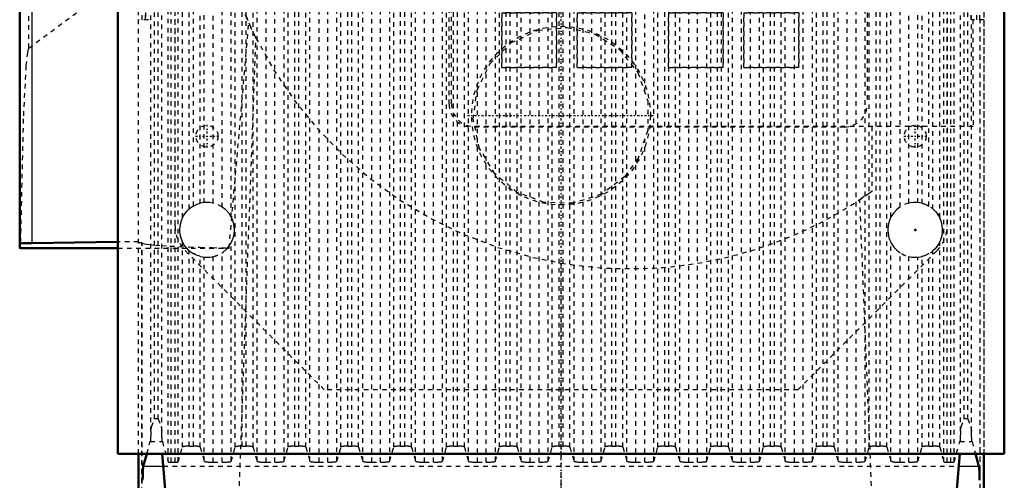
# Model space of a CAD drawing. Header units: millimetres. Extents: x -1089 to 355, y -118 to 1145.
# Tile 6 of 20: x -809 to -593, y 620 to 721. Entities that reach past the tile are written whole.
import ezdxf

# ---------------------------------------------------------------- set-up
doc = ezdxf.new("R2010")
doc.units = ezdxf.units.MM
doc.linetypes.add('Center', pattern=[1.5, 0.45, -0.5, 0.05, -0.5])
doc.linetypes.add('Dashed', pattern=[2, 1, -1])
for name, color, linetype, lineweight in [('2d ConnectionPoints', 7, 'Continuous', 50), ('AM_0', 7, 'Continuous', 50), ('AM_4', 3, 'Continuous', 25), ('AM_7', 7, 'Center', 25), ('AM_9', 6, 'Dashed', 25)]:
    doc.layers.add(name, color=color, linetype=linetype, lineweight=lineweight)

# ---------------------------------------------------------------- blocks, each defined once
blk = doc.blocks.new('51_part_1_1_0_in_HSVP164161451021531101300230_2')
at = {"layer": 'AM_9'}
for p, q in [((-709.5, 849.5), (-628, 849.5)), ((-714.5, 702.5), (-714.5, 844.5)), ((-623, 844.5), (-623, 702.5)), ((-703, 825.5), (-634.5, 825.5)), ((-703, 788.5), (-703, 825.5)), ((-634.5, 825.5), (-634.5, 788.5)), ((-634.5, 788.5), (-703, 788.5)), ((-703, 774.5), (-691, 774.5)), ((-703, 762.5), (-703, 774.5)), ((-691, 774.5), (-691, 762.5)), ((-686.5, 774.5), (-674.5, 774.5)), ((-686.5, 762.5), (-686.5, 774.5)), ((-674.5, 774.5), (-674.5, 762.5)), ((-666.5, 762.5), (-666.5, 774.5)), ((-666.5, 774.5), (-654.5, 774.5)), ((-654.5, 774.5), (-654.5, 762.5)), ((-650, 774.5), (-638, 774.5)), ((-650, 762.5), (-650, 774.5)), ((-638, 774.5), (-638, 762.5)), ((-691, 762.5), (-703, 762.5)), ((-674.5, 762.5), (-686.5, 762.5)), ((-654.5, 762.5), (-666.5, 762.5)), ((-638, 762.5), (-650, 762.5)), ((-676.5, 751.5), (-672.23, 758.89)), ((-668.77, 758.89), (-664.5, 751.5)), ((-664.5, 751.5), (-676.5, 751.5)), ((-691.5, 736.5), (-691.5, 748.5)), ((-691.5, 748.5), (-679.5, 748.5)), ((-679.5, 748.5), (-679.5, 736.5)), ((-676.5, 736.5), (-676.5, 748.5)), ((-676.5, 748.5), (-664.5, 748.5)), ((-664.5, 748.5), (-664.5, 736.5)), ((-661.5, 748.5), (-649.5, 748.5)), ((-661.5, 736.5), (-661.5, 748.5)), ((-649.5, 748.5), (-649.5, 736.5)), ((-679.5, 736.5), (-691.5, 736.5)), ((-664.5, 736.5), (-676.5, 736.5)), ((-649.5, 736.5), (-661.5, 736.5)), ((-672.23, 726.11), (-676.5, 733.5)), ((-676.5, 733.5), (-664.5, 733.5)), ((-664.5, 733.5), (-668.77, 726.11)), ((-703, 722.5), (-691, 722.5)), ((-703, 710.5), (-703, 722.5)), ((-691, 722.5), (-691, 710.5)), ((-686.5, 710.5), (-686.5, 722.5)), ((-686.5, 722.5), (-674.5, 722.5)), ((-674.5, 722.5), (-674.5, 710.5)), ((-666.5, 710.5), (-666.5, 722.5)), ((-666.5, 722.5), (-654.5, 722.5)), ((-654.5, 722.5), (-654.5, 710.5)), ((-650, 722.5), (-638, 722.5)), ((-650, 710.5), (-650, 722.5)), ((-638, 722.5), (-638, 710.5)), ((-691, 710.5), (-703, 710.5)), ((-674.5, 710.5), (-686.5, 710.5)), ((-654.5, 710.5), (-666.5, 710.5)), ((-638, 710.5), (-650, 710.5)), ((-628, 697.5), (-709.5, 697.5))]:
    blk.add_line(p, q, dxfattribs=at)
for centre, radius, start, end in [((-709.5, 844.5), 5, 90, 180), ((-628, 844.5), 5, 360, 90), ((-670.5, 757.89), 2, 30, 150), ((-670.5, 727.11), 2, 210, 330), ((-709.5, 702.5), 5, 180, 270), ((-628, 702.5), 5, 270, 0)]:
    blk.add_arc(centre, radius, start, end, dxfattribs=at)
blk = doc.blocks.new('52_part_2_1_0_in_HSVP164161451021531101300230_2')
at = {"layer": 'AM_9'}
for p, q in [((-703, 774.5), (-703, 762.5)), ((-691, 774.5), (-703, 774.5)), ((-691, 762.5), (-691, 774.5)), ((-674.5, 774.5), (-686.5, 774.5)), ((-686.5, 774.5), (-686.5, 762.5)), ((-674.5, 762.5), (-674.5, 774.5)), ((-654.5, 774.5), (-666.5, 774.5)), ((-666.5, 774.5), (-666.5, 762.5)), ((-654.5, 762.5), (-654.5, 774.5)), ((-638, 774.5), (-650, 774.5)), ((-650, 774.5), (-650, 762.5)), ((-638, 762.5), (-638, 774.5)), ((-703, 762.5), (-691, 762.5)), ((-686.5, 762.5), (-674.5, 762.5)), ((-666.5, 762.5), (-654.5, 762.5)), ((-650, 762.5), (-638, 762.5)), ((-672.23, 758.89), (-676.5, 751.5)), ((-664.5, 751.5), (-668.77, 758.89)), ((-676.5, 751.5), (-664.5, 751.5)), ((-691.5, 748.5), (-691.5, 736.5)), ((-679.5, 748.5), (-691.5, 748.5)), ((-679.5, 736.5), (-679.5, 748.5)), ((-676.5, 748.5), (-676.5, 736.5)), ((-664.5, 748.5), (-676.5, 748.5)), ((-664.5, 736.5), (-664.5, 748.5)), ((-661.5, 748.5), (-661.5, 736.5)), ((-649.5, 748.5), (-661.5, 748.5)), ((-649.5, 736.5), (-649.5, 748.5)), ((-691.5, 736.5), (-679.5, 736.5)), ((-676.5, 736.5), (-664.5, 736.5)), ((-661.5, 736.5), (-649.5, 736.5)), ((-676.5, 733.5), (-672.23, 726.11)), ((-664.5, 733.5), (-676.5, 733.5)), ((-668.77, 726.11), (-664.5, 733.5)), ((-691, 722.5), (-703, 722.5)), ((-703, 722.5), (-703, 710.5)), ((-691, 710.5), (-691, 722.5)), ((-674.5, 722.5), (-686.5, 722.5)), ((-686.5, 722.5), (-686.5, 710.5)), ((-674.5, 710.5), (-674.5, 722.5)), ((-666.5, 722.5), (-666.5, 710.5)), ((-654.5, 722.5), (-666.5, 722.5)), ((-654.5, 710.5), (-654.5, 722.5)), ((-650, 722.5), (-650, 710.5)), ((-638, 722.5), (-650, 722.5)), ((-638, 710.5), (-638, 722.5)), ((-703, 710.5), (-691, 710.5)), ((-686.5, 710.5), (-674.5, 710.5)), ((-666.5, 710.5), (-654.5, 710.5)), ((-650, 710.5), (-638, 710.5))]:
    blk.add_line(p, q, dxfattribs=at)
for centre, start, end in [((-670.5, 757.89), 30, 150), ((-670.5, 727.11), 210, 330)]:
    blk.add_arc(centre, 2, start, end, dxfattribs=at)
blk = doc.blocks.new('53_Upper_Cover_2PumpDrive_210_1_0_in_HSVP164161451021531101300230_2')
at = {"layer": 'AM_0'}
for p, q in [((-808.5, 871), (-808.5, 671.05)), ((-808.37, 671.02), (-787, 671.02)), ((-787, 672.35), (-805.87, 672.12)), ((-782.5, 589), (-782.5, 626)), ((-597.5, 626), (-597.5, 590))]:
    blk.add_line(p, q, dxfattribs=at)
blk.add_lwpolyline([(-808.37, 671.02), (-808.43, 671.03), (-808.47, 671.03), (-808.49, 671.04), (-808.5, 671.05), (-808.5, 671.05)], dxfattribs=at)
blk.add_ellipse((-804.5, 671.99), major_axis=(-4, 0), ratio=0.03333, start_param=5.061455, end_param=6.283185, dxfattribs=at)
at = {"layer": 'AM_4'}
blk.add_line((-805.87, 871), (-805.87, 672.12), dxfattribs=at)
at = {"layer": 'AM_9'}
for p, q in [((-806.53, 714.78), (-806.53, 871)), ((-600.26, 721), (-600.78, 869.46)), ((-781.66, 721), (-781.66, 866.56)), ((-781, 721), (-781, 867.66)), ((-780.93, 866.58), (-780.93, 721)), ((-599, 721), (-599, 867.66)), ((-598.34, 721), (-598.34, 866.56)), ((-782.5, 626), (-782.5, 863)), ((-597.5, 863), (-597.5, 626)), ((-714, 702.6), (-714, 844.6)), ((-806.53, 714.78), (-765.6, 745.17)), ((-780.33, 721), (-782.5, 721)), ((-762.66, 671.02), (-758.35, 720.26)), ((-756.8, 717), (-758.35, 720.26)), ((-597.5, 721), (-600.26, 721)), ((-599.92, 721), (-599.8, 697.6)), ((-598.32, 586.25), (-598.32, 721)), ((-598.25, 586.4), (-598.25, 721)), ((-761.81, 581), (-756.8, 717)), ((-599.8, 697.6), (-709, 697.6)), ((-622, 697.6), (-622, 683.41)), ((-622, 683.41), (-624.62, 681.62)), ((-620.52, 581), (-624.62, 681.62)), ((-782.5, 672.4), (-787, 672.35)), ((-787, 671.02), (-762.66, 671.02)), ((-781.75, 672.18), (-782.5, 672.18)), ((-781.75, 585.62), (-781.75, 672.18)), ((-781.68, 672.11), (-781.75, 672.18)), ((-781.68, 585.47), (-781.68, 672.11)), ((-690, 581), (-690, 667.74))]:
    blk.add_line(p, q, dxfattribs=at)
for points in [[(-765.6, 745.17), (-765.14, 742.26), (-762.47, 731.13), (-758.35, 720.26)], [(-756.8, 717), (-752.92, 710.03), (-748.44, 703.42), (-743.4, 697.23), (-737.84, 691.5), (-731.81, 686.27), (-725.34, 681.59), (-718.49, 677.5), (-711.31, 674.01), (-703.85, 671.17), (-696.17, 668.98), (-690, 667.74)], [(-806.53, 714.78), (-806.58, 714.73), (-806.65, 714.56), (-806.81, 713.85), (-807.13, 710.94), (-807.73, 699.28), (-808.37, 671.16), (-808.37, 671.02)], [(-781.68, 672.11), (-781.41, 672), (-780.83, 671.88), (-779.96, 671.77), (-778.79, 671.66), (-777.34, 671.55), (-775.63, 671.45), (-773.65, 671.36), (-771.43, 671.27), (-768.98, 671.18), (-766.33, 671.11), (-763.49, 671.04), (-762.66, 671.02)]]:
    blk.add_lwpolyline(points, dxfattribs=at)
for centre, radius, start, end in [((-675, 758), 91.5, 188.0593, 206.6204), ((-709, 702.6), 5, 180, 270), ((-675, 758), 91.5, 260.5647, 305.3968)]:
    blk.add_arc(centre, radius, start, end, dxfattribs=at)
blk = doc.blocks.new('54_Lower_Cover_2PumpDrive_2_1_0_in_HSVP164161451021531101300230_2')
at = {"layer": 'AM_0'}
for p, q in [((-782.5, 588.5), (-782.5, 626)), ((-781.46, 623.27), (-780.68, 626)), ((-599.32, 626), (-598.54, 623.27)), ((-597.5, 626), (-597.5, 588.5))]:
    blk.add_line(p, q, dxfattribs=at)
for points in [[(-781.6, 620.18), (-781.59, 620.58), (-781.58, 620.96), (-781.58, 621.32), (-781.57, 621.65), (-781.56, 621.97), (-781.54, 622.25), (-781.53, 622.5), (-781.52, 622.72), (-781.5, 622.91), (-781.49, 623.06), (-781.48, 623.18), (-781.46, 623.26), (-781.46, 623.27)], [(-598.54, 623.27), (-598.53, 623.2), (-598.51, 623.09), (-598.5, 622.95), (-598.48, 622.76), (-598.47, 622.55), (-598.46, 622.3), (-598.45, 622.02), (-598.44, 621.72), (-598.43, 621.39), (-598.42, 621.03), (-598.41, 620.66), (-598.4, 620.26), (-598.4, 620.18)]]:
    blk.add_lwpolyline(points, dxfattribs=at)
at = {"layer": 'AM_4'}
for p, q in [((-781.46, 623.27), (-777.07, 623.27)), ((-602.93, 623.27), (-598.54, 623.27))]:
    blk.add_line(p, q, dxfattribs=at)
at = {"layer": 'AM_9'}
for p, q in [((-776.02, 624.22), (-776.02, 869.37)), ((-775.32, 624.14), (-775.32, 869.4)), ((-774.5, 624.14), (-774.5, 869.4)), ((-773.8, 624.22), (-773.8, 869.37)), ((-756.55, 624.38), (-756.55, 869.33)), ((-754.55, 624.14), (-754.55, 869.4)), ((-752.63, 624.14), (-752.63, 869.4)), ((-750.64, 624.38), (-750.64, 869.33)), ((-744.99, 624.38), (-744.99, 869.33)), ((-742.99, 624.14), (-742.99, 869.4)), ((-741.07, 624.14), (-741.07, 869.4)), ((-739.07, 624.38), (-739.07, 869.33)), ((-733.43, 624.38), (-733.43, 869.33)), ((-731.43, 624.14), (-731.43, 869.4)), ((-729.51, 624.14), (-729.51, 869.4)), ((-727.51, 624.38), (-727.51, 869.33)), ((-721.86, 624.38), (-721.86, 869.33)), ((-719.87, 624.14), (-719.87, 869.4)), ((-717.95, 624.14), (-717.95, 869.4)), ((-715.95, 624.38), (-715.95, 869.33)), ((-710.3, 624.38), (-710.3, 869.33)), ((-708.3, 624.14), (-708.3, 869.4)), ((-706.38, 624.14), (-706.38, 869.4)), ((-704.39, 624.38), (-704.39, 869.33)), ((-698.74, 624.38), (-698.74, 869.33)), ((-696.74, 624.14), (-696.74, 869.4)), ((-694.82, 624.14), (-694.82, 869.4)), ((-692.82, 624.38), (-692.82, 869.33)), ((-687.18, 624.38), (-687.18, 869.33)), ((-685.18, 624.14), (-685.18, 869.4)), ((-683.26, 624.14), (-683.26, 869.4)), ((-681.26, 624.38), (-681.26, 869.33)), ((-675.61, 624.38), (-675.61, 869.33)), ((-673.62, 624.14), (-673.62, 869.4)), ((-671.7, 705.14), (-671.7, 869.4)), ((-669.7, 624.38), (-669.7, 869.33)), ((-664.05, 624.38), (-664.05, 869.33)), ((-662.05, 624.14), (-662.05, 869.4)), ((-660.13, 624.14), (-660.13, 869.4)), ((-658.14, 624.38), (-658.14, 869.33)), ((-652.49, 624.38), (-652.49, 869.33)), ((-650.49, 624.14), (-650.49, 869.4)), ((-648.57, 624.14), (-648.57, 869.4)), ((-646.57, 624.38), (-646.57, 869.33)), ((-640.93, 624.38), (-640.93, 869.33)), ((-638.93, 624.14), (-638.93, 869.4)), ((-637.01, 624.14), (-637.01, 869.4)), ((-635.01, 624.38), (-635.01, 869.33)), ((-629.36, 624.38), (-629.36, 869.33)), ((-627.37, 624.14), (-627.37, 869.4)), ((-625.45, 624.14), (-625.45, 869.4)), ((-623.45, 624.38), (-623.45, 869.33)), ((-606.2, 624.22), (-606.2, 869.37)), ((-605.5, 624.14), (-605.5, 869.4)), ((-604.68, 624.14), (-604.68, 869.4)), ((-603.98, 624.22), (-603.98, 869.37)), ((-779.8, 630.94), (-779.8, 867.92)), ((-779, 633.61), (-779, 867.96)), ((-778.2, 633.61), (-778.2, 867.96)), ((-777.4, 630.94), (-777.4, 867.99)), ((-761.32, 627.47), (-761.32, 868.45)), ((-759.82, 627.65), (-759.82, 868.4)), ((-758.93, 627.65), (-758.93, 868.4)), ((-757.43, 627.47), (-757.43, 868.45)), ((-749.76, 627.47), (-749.76, 868.45)), ((-748.26, 627.65), (-748.26, 868.4)), ((-747.37, 627.65), (-747.37, 868.4)), ((-745.87, 627.47), (-745.87, 868.45)), ((-738.19, 627.47), (-738.19, 868.45)), ((-736.69, 627.65), (-736.69, 868.4)), ((-735.81, 627.65), (-735.81, 868.4)), ((-734.31, 627.47), (-734.31, 868.45)), ((-726.63, 627.47), (-726.63, 868.45)), ((-725.13, 627.65), (-725.13, 868.4)), ((-724.24, 627.65), (-724.24, 868.4)), ((-722.74, 627.47), (-722.74, 868.45)), ((-715.07, 627.47), (-715.07, 868.45)), ((-713.57, 627.65), (-713.57, 868.4)), ((-712.68, 627.65), (-712.68, 868.4)), ((-711.18, 627.47), (-711.18, 868.45)), ((-703.51, 627.47), (-703.51, 868.45)), ((-702.01, 627.65), (-702.01, 868.4)), ((-701.12, 627.65), (-701.12, 868.4)), ((-699.62, 627.47), (-699.62, 868.45)), ((-691.94, 627.47), (-691.94, 868.45)), ((-690.44, 627.65), (-690.44, 868.4)), ((-689.56, 627.65), (-689.56, 868.4)), ((-688.06, 627.47), (-688.06, 868.45)), ((-680.38, 627.47), (-680.38, 868.45)), ((-678.88, 627.65), (-678.88, 868.4)), ((-677.99, 627.65), (-677.99, 868.4)), ((-676.49, 627.47), (-676.49, 868.45)), ((-668.82, 627.47), (-668.82, 868.45)), ((-667.32, 627.65), (-667.32, 868.4)), ((-666.43, 627.65), (-666.43, 868.4)), ((-664.93, 627.47), (-664.93, 868.45)), ((-657.26, 627.47), (-657.26, 868.45)), ((-655.76, 627.65), (-655.76, 868.4)), ((-654.87, 627.65), (-654.87, 868.4)), ((-653.37, 627.47), (-653.37, 868.45)), ((-645.69, 627.47), (-645.69, 868.45)), ((-644.19, 627.65), (-644.19, 868.4)), ((-643.31, 627.65), (-643.31, 868.4)), ((-641.81, 627.47), (-641.81, 868.45)), ((-634.13, 627.47), (-634.13, 868.45)), ((-632.63, 627.65), (-632.63, 868.4)), ((-631.74, 627.65), (-631.74, 868.4)), ((-630.24, 627.47), (-630.24, 868.45)), ((-622.57, 627.47), (-622.57, 868.45)), ((-621.07, 627.65), (-621.07, 868.4)), ((-620.18, 627.65), (-620.18, 868.4)), ((-618.68, 627.47), (-618.68, 868.45)), ((-602.6, 630.94), (-602.6, 867.99)), ((-601.8, 633.61), (-601.8, 867.96)), ((-601, 633.61), (-601, 867.96)), ((-600.2, 630.94), (-600.2, 867.99)), ((-597.5, 862.5), (-597.5, 626)), ((-782.5, 626), (-782.5, 861.5)), ((-772.88, 677.65), (-772.88, 827.35)), ((-771.38, 679.58), (-771.38, 825.42)), ((-762.2, 677.81), (-762.2, 827.19)), ((-617.8, 677.81), (-617.8, 827.19)), ((-608.62, 679.58), (-608.62, 825.42)), ((-607.12, 677.65), (-607.12, 827.35)), ((-770.49, 680.2), (-770.49, 824.8)), ((-768.99, 680.81), (-768.99, 824.19)), ((-768.11, 680.97), (-768.11, 824.03)), ((-766.12, 680.84), (-766.12, 824.16)), ((-764.2, 680.01), (-764.2, 824.99)), ((-615.8, 680.01), (-615.8, 824.99)), ((-613.88, 680.84), (-613.88, 824.16)), ((-611.89, 680.97), (-611.89, 824.03)), ((-611.01, 680.81), (-611.01, 824.19)), ((-609.51, 680.2), (-609.51, 824.8)), ((-671.7, 624.14), (-671.7, 694.84)), ((-772.88, 627.47), (-772.88, 672.35)), ((-771.38, 627.65), (-771.38, 670.42)), ((-762.2, 624.38), (-762.2, 672.19)), ((-617.8, 624.38), (-617.8, 672.19)), ((-608.62, 627.65), (-608.62, 670.42)), ((-607.12, 627.47), (-607.12, 672.35)), ((-770.49, 627.65), (-770.49, 669.8)), ((-768.99, 627.47), (-768.99, 669.19)), ((-768.11, 624.38), (-768.11, 669.03)), ((-766.12, 624.14), (-766.12, 669.16)), ((-764.2, 624.14), (-764.2, 669.99)), ((-615.8, 624.14), (-615.8, 669.99)), ((-613.88, 624.14), (-613.88, 669.16)), ((-611.89, 624.38), (-611.89, 669.03)), ((-611.01, 627.47), (-611.01, 669.19)), ((-609.51, 627.65), (-609.51, 669.8)), ((-778.2, 633.61), (-779, 633.61)), ((-601, 633.61), (-601.8, 633.61)), ((-780.68, 626), (-779.93, 628.65)), ((-779.93, 628.65), (-777.28, 628.65)), ((-777.28, 628.65), (-776.02, 624.22)), ((-773.8, 624.22), (-772.88, 627.47)), ((-771.38, 627.65), (-770.49, 627.65)), ((-768.99, 627.47), (-768.11, 624.38)), ((-762.2, 624.38), (-761.32, 627.47)), ((-759.82, 627.65), (-758.93, 627.65)), ((-757.43, 627.47), (-756.55, 624.38)), ((-750.64, 624.38), (-749.76, 627.47)), ((-748.26, 627.65), (-747.37, 627.65)), ((-745.87, 627.47), (-744.99, 624.38)), ((-739.07, 624.38), (-738.19, 627.47)), ((-736.69, 627.65), (-735.81, 627.65)), ((-734.31, 627.47), (-733.43, 624.38)), ((-727.51, 624.38), (-726.63, 627.47)), ((-725.13, 627.65), (-724.24, 627.65)), ((-722.74, 627.47), (-721.86, 624.38)), ((-715.95, 624.38), (-715.07, 627.47)), ((-713.57, 627.65), (-712.68, 627.65)), ((-711.18, 627.47), (-710.3, 624.38)), ((-704.39, 624.38), (-703.51, 627.47)), ((-702.01, 627.65), (-701.12, 627.65)), ((-699.62, 627.47), (-698.74, 624.38)), ((-692.82, 624.38), (-691.94, 627.47)), ((-690.44, 627.65), (-689.56, 627.65)), ((-688.06, 627.47), (-687.18, 624.38)), ((-681.26, 624.38), (-680.38, 627.47)), ((-678.88, 627.65), (-677.99, 627.65)), ((-676.49, 627.47), (-675.61, 624.38)), ((-669.7, 624.38), (-668.82, 627.47)), ((-667.32, 627.65), (-666.43, 627.65)), ((-664.93, 627.47), (-664.05, 624.38)), ((-658.14, 624.38), (-657.26, 627.47)), ((-655.76, 627.65), (-654.87, 627.65)), ((-653.37, 627.47), (-652.49, 624.38)), ((-646.57, 624.38), (-645.69, 627.47)), ((-644.19, 627.65), (-643.31, 627.65)), ((-641.81, 627.47), (-640.93, 624.38)), ((-635.01, 624.38), (-634.13, 627.47)), ((-632.63, 627.65), (-631.74, 627.65)), ((-630.24, 627.47), (-629.36, 624.38)), ((-623.45, 624.38), (-622.57, 627.47)), ((-621.07, 627.65), (-620.18, 627.65)), ((-618.68, 627.47), (-617.8, 624.38)), ((-611.89, 624.38), (-611.01, 627.47)), ((-609.51, 627.65), (-608.62, 627.65)), ((-607.12, 627.47), (-606.2, 624.22)), ((-603.98, 624.22), (-602.72, 628.65)), ((-602.72, 628.65), (-600.07, 628.65)), ((-600.07, 628.65), (-599.32, 626)), ((-777.07, 623.27), (-602.93, 623.27)), ((-775.32, 624.14), (-774.5, 624.14)), ((-766.12, 624.14), (-764.2, 624.14)), ((-754.55, 624.14), (-752.63, 624.14)), ((-742.99, 624.14), (-741.07, 624.14)), ((-731.43, 624.14), (-729.51, 624.14)), ((-719.87, 624.14), (-717.95, 624.14)), ((-708.3, 624.14), (-706.38, 624.14)), ((-696.74, 624.14), (-694.82, 624.14)), ((-685.18, 624.14), (-683.26, 624.14)), ((-673.62, 624.14), (-671.7, 624.14)), ((-662.05, 624.14), (-660.13, 624.14)), ((-650.49, 624.14), (-648.57, 624.14)), ((-638.93, 624.14), (-637.01, 624.14)), ((-627.37, 624.14), (-625.45, 624.14)), ((-615.8, 624.14), (-613.88, 624.14)), ((-605.5, 624.14), (-604.68, 624.14))]:
    blk.add_line(p, q, dxfattribs=at)
for points in [[(-766.12, 680.84), (-766.21, 680.86), (-766.88, 680.97), (-767.43, 681), (-767.84, 680.99), (-768.08, 680.97), (-768.11, 680.97)], [(-611.89, 680.97), (-612.02, 680.98), (-612.37, 681), (-612.88, 680.99), (-613.5, 680.92), (-613.88, 680.84)], [(-772.88, 677.65), (-772.88, 677.66), (-772.85, 677.71), (-772.76, 677.88), (-772.51, 678.31), (-771.92, 679.06), (-771.38, 679.58)], [(-770.49, 680.2), (-770.46, 680.22), (-769.95, 680.48), (-769.48, 680.66), (-769.17, 680.76), (-769.01, 680.81), (-768.99, 680.81)], [(-768.11, 680.97), (-768.63, 680.89), (-768.99, 680.81)], [(-762.2, 677.81), (-762.23, 677.86), (-762.34, 678.07), (-762.68, 678.57), (-763.4, 679.38), (-764.15, 679.97), (-764.2, 680.01)], [(-615.8, 680.01), (-616.59, 679.39), (-617.2, 678.73), (-617.6, 678.15), (-617.74, 677.92), (-617.8, 677.82), (-617.8, 677.81)], [(-611.01, 680.81), (-611.52, 680.92), (-611.89, 680.97)], [(-611.01, 680.81), (-610.91, 680.79), (-610.67, 680.71), (-610.31, 680.59), (-609.89, 680.4), (-609.51, 680.2)], [(-608.62, 679.58), (-608.08, 679.05), (-607.56, 678.41), (-607.29, 677.98), (-607.17, 677.76), (-607.13, 677.67), (-607.12, 677.65)], [(-772.88, 677.65), (-773.09, 677.18), (-773.26, 676.68), (-773.38, 676.17), (-773.46, 675.65), (-773.5, 675.13), (-773.49, 674.61), (-773.43, 674.09), (-773.33, 673.58), (-773.18, 673.07), (-772.99, 672.58), (-772.88, 672.35)], [(-762.2, 672.19), (-761.97, 672.66), (-761.79, 673.15), (-761.65, 673.66), (-761.56, 674.17), (-761.51, 674.69), (-761.5, 675.22), (-761.55, 675.74), (-761.63, 676.26), (-761.76, 676.76), (-761.94, 677.26), (-762.16, 677.73), (-762.2, 677.81)], [(-617.8, 677.81), (-618.03, 677.34), (-618.21, 676.85), (-618.35, 676.34), (-618.44, 675.83), (-618.49, 675.31), (-618.5, 674.78), (-618.45, 674.26), (-618.37, 673.74), (-618.24, 673.24), (-618.06, 672.74), (-617.84, 672.27), (-617.8, 672.19)], [(-607.12, 672.35), (-606.91, 672.82), (-606.74, 673.32), (-606.62, 673.83), (-606.54, 674.35), (-606.5, 674.87), (-606.51, 675.39), (-606.57, 675.91), (-606.67, 676.42), (-606.82, 676.93), (-607.01, 677.42), (-607.12, 677.65)], [(-771.38, 670.42), (-771.93, 670.96), (-772.44, 671.6), (-772.71, 672.02), (-772.83, 672.24), (-772.87, 672.33), (-772.88, 672.35)], [(-764.2, 669.99), (-763.98, 670.14), (-763.21, 670.8), (-762.62, 671.51), (-762.36, 671.91), (-762.24, 672.12), (-762.2, 672.19)], [(-617.8, 672.19), (-617.76, 672.11), (-617.61, 671.85), (-617.18, 671.24), (-616.54, 670.56), (-615.8, 669.99)], [(-607.12, 672.35), (-607.15, 672.28), (-607.25, 672.1), (-607.53, 671.63), (-608.14, 670.88), (-608.62, 670.42)], [(-768.99, 669.19), (-769.07, 669.21), (-769.3, 669.28), (-769.64, 669.4), (-770.06, 669.58), (-770.49, 669.8)], [(-768.99, 669.19), (-768.48, 669.08), (-768.11, 669.03)], [(-768.11, 669.03), (-768.09, 669.03), (-767.89, 669.01), (-767.48, 669), (-766.93, 669.03), (-766.3, 669.12), (-766.12, 669.16)], [(-613.88, 669.16), (-613.25, 669.05), (-612.68, 669), (-612.23, 669.01), (-611.95, 669.02), (-611.89, 669.03)], [(-611.89, 669.03), (-611.37, 669.11), (-611.01, 669.19)], [(-609.51, 669.8), (-610.01, 669.54), (-610.49, 669.35), (-610.81, 669.24), (-610.98, 669.2), (-611.01, 669.19)], [(-779.8, 630.94), (-779.64, 631.87), (-779.01, 633.6), (-779, 633.61)], [(-778.2, 633.61), (-778.2, 633.6), (-777.57, 631.87), (-777.4, 630.94)], [(-602.6, 630.94), (-602.43, 631.87), (-601.8, 633.6), (-601.8, 633.61)], [(-601, 633.61), (-600.99, 633.6), (-600.36, 631.87), (-600.2, 630.94)], [(-779.8, 630.94), (-779.81, 630.58), (-779.82, 630.25), (-779.83, 629.94), (-779.84, 629.65), (-779.86, 629.4), (-779.87, 629.18), (-779.88, 629), (-779.9, 628.85), (-779.91, 628.73), (-779.93, 628.65), (-779.93, 628.65)], [(-777.28, 628.65), (-777.29, 628.72), (-777.31, 628.83), (-777.32, 628.97), (-777.34, 629.15), (-777.35, 629.37), (-777.36, 629.62), (-777.37, 629.89), (-777.38, 630.2), (-777.39, 630.53), (-777.4, 630.89), (-777.4, 630.94)], [(-602.6, 630.94), (-602.61, 630.58), (-602.61, 630.25), (-602.63, 629.94), (-602.64, 629.65), (-602.65, 629.4), (-602.66, 629.18), (-602.68, 629), (-602.69, 628.85), (-602.71, 628.73), (-602.72, 628.65), (-602.72, 628.65)], [(-600.07, 628.65), (-600.09, 628.72), (-600.1, 628.83), (-600.11, 628.97), (-600.13, 629.15), (-600.14, 629.37), (-600.15, 629.62), (-600.17, 629.89), (-600.18, 630.2), (-600.19, 630.53), (-600.2, 630.89), (-600.2, 630.94)], [(-771.38, 627.65), (-771.51, 627.65), (-771.64, 627.65), (-771.77, 627.64), (-771.89, 627.64), (-772.02, 627.63), (-772.13, 627.63), (-772.24, 627.62), (-772.35, 627.61), (-772.44, 627.6), (-772.53, 627.58), (-772.61, 627.57), (-772.68, 627.56), (-772.74, 627.54), (-772.79, 627.53), (-772.83, 627.51), (-772.86, 627.5), (-772.88, 627.48), (-772.88, 627.47)], [(-768.99, 627.47), (-769, 627.49), (-769.03, 627.5), (-769.06, 627.52), (-769.1, 627.53), (-769.16, 627.55), (-769.22, 627.56), (-769.3, 627.58), (-769.38, 627.59), (-769.47, 627.6), (-769.57, 627.61), (-769.68, 627.62), (-769.79, 627.63), (-769.91, 627.64), (-770.03, 627.64), (-770.16, 627.65), (-770.28, 627.65), (-770.41, 627.65), (-770.49, 627.65)], [(-759.82, 627.65), (-759.95, 627.65), (-760.08, 627.65), (-760.21, 627.64), (-760.33, 627.64), (-760.45, 627.63), (-760.57, 627.63), (-760.68, 627.62), (-760.78, 627.61), (-760.88, 627.6), (-760.97, 627.58), (-761.05, 627.57), (-761.12, 627.56), (-761.18, 627.54), (-761.23, 627.53), (-761.27, 627.51), (-761.3, 627.5), (-761.31, 627.48), (-761.32, 627.47)], [(-757.43, 627.47), (-757.44, 627.49), (-757.46, 627.5), (-757.5, 627.52), (-757.54, 627.53), (-757.59, 627.55), (-757.66, 627.56), (-757.73, 627.58), (-757.82, 627.59), (-757.91, 627.6), (-758.01, 627.61), (-758.11, 627.62), (-758.23, 627.63), (-758.34, 627.64), (-758.47, 627.64), (-758.59, 627.65), (-758.72, 627.65), (-758.85, 627.65), (-758.93, 627.65)], [(-748.26, 627.65), (-748.39, 627.65), (-748.52, 627.65), (-748.64, 627.64), (-748.77, 627.64), (-748.89, 627.63), (-749.01, 627.63), (-749.12, 627.62), (-749.22, 627.61), (-749.32, 627.6), (-749.41, 627.58), (-749.49, 627.57), (-749.56, 627.56), (-749.62, 627.54), (-749.67, 627.53), (-749.71, 627.51), (-749.73, 627.5), (-749.75, 627.48), (-749.76, 627.47)], [(-745.87, 627.47), (-745.88, 627.49), (-745.9, 627.5), (-745.93, 627.52), (-745.98, 627.53), (-746.03, 627.55), (-746.1, 627.56), (-746.17, 627.58), (-746.25, 627.59), (-746.35, 627.6), (-746.44, 627.61), (-746.55, 627.62), (-746.66, 627.63), (-746.78, 627.64), (-746.9, 627.64), (-747.03, 627.65), (-747.16, 627.65), (-747.29, 627.65), (-747.37, 627.65)], [(-736.69, 627.65), (-736.82, 627.65), (-736.95, 627.65), (-737.08, 627.64), (-737.21, 627.64), (-737.33, 627.63), (-737.44, 627.63), (-737.55, 627.62), (-737.66, 627.61), (-737.75, 627.6), (-737.84, 627.58), (-737.92, 627.57), (-737.99, 627.56), (-738.05, 627.54), (-738.1, 627.53), (-738.14, 627.51), (-738.17, 627.5), (-738.19, 627.48), (-738.19, 627.47)], [(-734.31, 627.47), (-734.32, 627.49), (-734.34, 627.5), (-734.37, 627.52), (-734.42, 627.53), (-734.47, 627.55), (-734.53, 627.56), (-734.61, 627.58), (-734.69, 627.59), (-734.78, 627.6), (-734.88, 627.61), (-734.99, 627.62), (-735.1, 627.63), (-735.22, 627.64), (-735.34, 627.64), (-735.47, 627.65), (-735.6, 627.65), (-735.73, 627.65), (-735.81, 627.65)], [(-725.13, 627.65), (-725.26, 627.65), (-725.39, 627.65), (-725.52, 627.64), (-725.64, 627.64), (-725.77, 627.63), (-725.88, 627.63), (-725.99, 627.62), (-726.1, 627.61), (-726.19, 627.6), (-726.28, 627.58), (-726.36, 627.57), (-726.43, 627.56), (-726.49, 627.54), (-726.54, 627.53), (-726.58, 627.51), (-726.61, 627.5), (-726.63, 627.48), (-726.63, 627.47)], [(-722.74, 627.47), (-722.75, 627.49), (-722.78, 627.5), (-722.81, 627.52), (-722.85, 627.53), (-722.91, 627.55), (-722.97, 627.56), (-723.05, 627.58), (-723.13, 627.59), (-723.22, 627.6), (-723.32, 627.61), (-723.43, 627.62), (-723.54, 627.63), (-723.66, 627.64), (-723.78, 627.64), (-723.91, 627.65), (-724.03, 627.65), (-724.16, 627.65), (-724.24, 627.65)], [(-713.57, 627.65), (-713.7, 627.65), (-713.83, 627.65), (-713.96, 627.64), (-714.08, 627.64), (-714.2, 627.63), (-714.32, 627.63), (-714.43, 627.62), (-714.53, 627.61), (-714.63, 627.6), (-714.72, 627.58), (-714.8, 627.57), (-714.87, 627.56), (-714.93, 627.54), (-714.98, 627.53), (-715.02, 627.51), (-715.05, 627.5), (-715.06, 627.48), (-715.07, 627.47)], [(-711.18, 627.47), (-711.19, 627.49), (-711.21, 627.5), (-711.25, 627.52), (-711.29, 627.53), (-711.34, 627.55), (-711.41, 627.56), (-711.48, 627.58), (-711.57, 627.59), (-711.66, 627.6), (-711.76, 627.61), (-711.86, 627.62), (-711.98, 627.63), (-712.09, 627.64), (-712.22, 627.64), (-712.34, 627.65), (-712.47, 627.65), (-712.6, 627.65), (-712.68, 627.65)], [(-702.01, 627.65), (-702.14, 627.65), (-702.27, 627.65), (-702.39, 627.64), (-702.52, 627.64), (-702.64, 627.63), (-702.76, 627.63), (-702.87, 627.62), (-702.97, 627.61), (-703.07, 627.6), (-703.16, 627.58), (-703.24, 627.57), (-703.31, 627.56), (-703.37, 627.54), (-703.42, 627.53), (-703.46, 627.51), (-703.48, 627.5), (-703.5, 627.48), (-703.51, 627.47)], [(-699.62, 627.47), (-699.63, 627.49), (-699.65, 627.5), (-699.68, 627.52), (-699.73, 627.53), (-699.78, 627.55), (-699.85, 627.56), (-699.92, 627.58), (-700, 627.59), (-700.1, 627.6), (-700.19, 627.61), (-700.3, 627.62), (-700.41, 627.63), (-700.53, 627.64), (-700.65, 627.64), (-700.78, 627.65), (-700.91, 627.65), (-701.04, 627.65), (-701.12, 627.65)], [(-690.44, 627.65), (-690.57, 627.65), (-690.7, 627.65), (-690.83, 627.64), (-690.96, 627.64), (-691.08, 627.63), (-691.19, 627.63), (-691.3, 627.62), (-691.41, 627.61), (-691.5, 627.6), (-691.59, 627.58), (-691.67, 627.57), (-691.74, 627.56), (-691.8, 627.54), (-691.85, 627.53), (-691.89, 627.51), (-691.92, 627.5), (-691.94, 627.48), (-691.94, 627.47)], [(-688.06, 627.47), (-688.07, 627.49), (-688.09, 627.5), (-688.12, 627.52), (-688.17, 627.53), (-688.22, 627.55), (-688.28, 627.56), (-688.36, 627.58), (-688.44, 627.59), (-688.53, 627.6), (-688.63, 627.61), (-688.74, 627.62), (-688.85, 627.63), (-688.97, 627.64), (-689.09, 627.64), (-689.22, 627.65), (-689.35, 627.65), (-689.48, 627.65), (-689.56, 627.65)], [(-678.88, 627.65), (-679.01, 627.65), (-679.14, 627.65), (-679.27, 627.64), (-679.39, 627.64), (-679.52, 627.63), (-679.63, 627.63), (-679.74, 627.62), (-679.85, 627.61), (-679.94, 627.6), (-680.03, 627.58), (-680.11, 627.57), (-680.18, 627.56), (-680.24, 627.54), (-680.29, 627.53), (-680.33, 627.51), (-680.36, 627.5), (-680.38, 627.48), (-680.38, 627.47)], [(-676.49, 627.47), (-676.5, 627.49), (-676.53, 627.5), (-676.56, 627.52), (-676.6, 627.53), (-676.66, 627.55), (-676.72, 627.56), (-676.8, 627.58), (-676.88, 627.59), (-676.97, 627.6), (-677.07, 627.61), (-677.18, 627.62), (-677.29, 627.63), (-677.41, 627.64), (-677.53, 627.64), (-677.66, 627.65), (-677.78, 627.65), (-677.91, 627.65), (-677.99, 627.65)], [(-667.32, 627.65), (-667.45, 627.65), (-667.58, 627.65), (-667.71, 627.64), (-667.83, 627.64), (-667.95, 627.63), (-668.07, 627.63), (-668.18, 627.62), (-668.28, 627.61), (-668.38, 627.6), (-668.47, 627.58), (-668.55, 627.57), (-668.62, 627.56), (-668.68, 627.54), (-668.73, 627.53), (-668.77, 627.51), (-668.8, 627.5), (-668.81, 627.48), (-668.82, 627.47)], [(-664.93, 627.47), (-664.94, 627.49), (-664.96, 627.5), (-665, 627.52), (-665.04, 627.53), (-665.09, 627.55), (-665.16, 627.56), (-665.23, 627.58), (-665.32, 627.59), (-665.41, 627.6), (-665.51, 627.61), (-665.61, 627.62), (-665.73, 627.63), (-665.84, 627.64), (-665.97, 627.64), (-666.09, 627.65), (-666.22, 627.65), (-666.35, 627.65), (-666.43, 627.65)], [(-655.76, 627.65), (-655.89, 627.65), (-656.02, 627.65), (-656.14, 627.64), (-656.27, 627.64), (-656.39, 627.63), (-656.51, 627.63), (-656.62, 627.62), (-656.72, 627.61), (-656.82, 627.6), (-656.91, 627.58), (-656.99, 627.57), (-657.06, 627.56), (-657.12, 627.54), (-657.17, 627.53), (-657.21, 627.51), (-657.23, 627.5), (-657.25, 627.48), (-657.26, 627.47)], [(-653.37, 627.47), (-653.38, 627.49), (-653.4, 627.5), (-653.43, 627.52), (-653.48, 627.53), (-653.53, 627.55), (-653.6, 627.56), (-653.67, 627.58), (-653.75, 627.59), (-653.85, 627.6), (-653.94, 627.61), (-654.05, 627.62), (-654.16, 627.63), (-654.28, 627.64), (-654.4, 627.64), (-654.53, 627.65), (-654.66, 627.65), (-654.79, 627.65), (-654.87, 627.65)], [(-644.19, 627.65), (-644.32, 627.65), (-644.45, 627.65), (-644.58, 627.64), (-644.71, 627.64), (-644.83, 627.63), (-644.94, 627.63), (-645.05, 627.62), (-645.16, 627.61), (-645.25, 627.6), (-645.34, 627.58), (-645.42, 627.57), (-645.49, 627.56), (-645.55, 627.54), (-645.6, 627.53), (-645.64, 627.51), (-645.67, 627.5), (-645.69, 627.48), (-645.69, 627.47)], [(-641.81, 627.47), (-641.82, 627.49), (-641.84, 627.5), (-641.87, 627.52), (-641.92, 627.53), (-641.97, 627.55), (-642.03, 627.56), (-642.11, 627.58), (-642.19, 627.59), (-642.28, 627.6), (-642.38, 627.61), (-642.49, 627.62), (-642.6, 627.63), (-642.72, 627.64), (-642.84, 627.64), (-642.97, 627.65), (-643.1, 627.65), (-643.23, 627.65), (-643.31, 627.65)], [(-632.63, 627.65), (-632.76, 627.65), (-632.89, 627.65), (-633.02, 627.64), (-633.14, 627.64), (-633.27, 627.63), (-633.38, 627.63), (-633.49, 627.62), (-633.6, 627.61), (-633.69, 627.6), (-633.78, 627.58), (-633.86, 627.57), (-633.93, 627.56), (-633.99, 627.54), (-634.04, 627.53), (-634.08, 627.51), (-634.11, 627.5), (-634.13, 627.48), (-634.13, 627.47)], [(-630.24, 627.47), (-630.25, 627.49), (-630.28, 627.5), (-630.31, 627.52), (-630.35, 627.53), (-630.41, 627.55), (-630.47, 627.56), (-630.55, 627.58), (-630.63, 627.59), (-630.72, 627.6), (-630.82, 627.61), (-630.93, 627.62), (-631.04, 627.63), (-631.16, 627.64), (-631.28, 627.64), (-631.41, 627.65), (-631.53, 627.65), (-631.66, 627.65), (-631.74, 627.65)], [(-621.07, 627.65), (-621.2, 627.65), (-621.33, 627.65), (-621.46, 627.64), (-621.58, 627.64), (-621.7, 627.63), (-621.82, 627.63), (-621.93, 627.62), (-622.03, 627.61), (-622.13, 627.6), (-622.22, 627.58), (-622.3, 627.57), (-622.37, 627.56), (-622.43, 627.54), (-622.48, 627.53), (-622.52, 627.51), (-622.55, 627.5), (-622.56, 627.48), (-622.57, 627.47)], [(-618.68, 627.47), (-618.69, 627.49), (-618.71, 627.5), (-618.75, 627.52), (-618.79, 627.53), (-618.84, 627.55), (-618.91, 627.56), (-618.98, 627.58), (-619.07, 627.59), (-619.16, 627.6), (-619.26, 627.61), (-619.36, 627.62), (-619.48, 627.63), (-619.59, 627.64), (-619.72, 627.64), (-619.84, 627.65), (-619.97, 627.65), (-620.1, 627.65), (-620.18, 627.65)], [(-609.51, 627.65), (-609.64, 627.65), (-609.77, 627.65), (-609.89, 627.64), (-610.02, 627.64), (-610.14, 627.63), (-610.26, 627.63), (-610.37, 627.62), (-610.47, 627.61), (-610.57, 627.6), (-610.66, 627.58), (-610.74, 627.57), (-610.81, 627.56), (-610.87, 627.54), (-610.92, 627.53), (-610.96, 627.51), (-610.98, 627.5), (-611, 627.48), (-611.01, 627.47)], [(-607.12, 627.47), (-607.13, 627.49), (-607.15, 627.5), (-607.18, 627.52), (-607.23, 627.53), (-607.28, 627.55), (-607.35, 627.56), (-607.42, 627.58), (-607.5, 627.59), (-607.6, 627.6), (-607.69, 627.61), (-607.8, 627.62), (-607.91, 627.63), (-608.03, 627.64), (-608.15, 627.64), (-608.28, 627.65), (-608.41, 627.65), (-608.54, 627.65), (-608.62, 627.65)], [(-776.02, 624.22), (-776.01, 624.22), (-776, 624.21), (-775.99, 624.2), (-775.97, 624.19), (-775.94, 624.19), (-775.91, 624.18), (-775.88, 624.18), (-775.84, 624.17), (-775.8, 624.16), (-775.75, 624.16), (-775.7, 624.15), (-775.65, 624.15), (-775.59, 624.15), (-775.54, 624.15), (-775.48, 624.14), (-775.42, 624.14), (-775.36, 624.14), (-775.32, 624.14)], [(-774.5, 624.14), (-774.44, 624.14), (-774.38, 624.14), (-774.32, 624.14), (-774.26, 624.15), (-774.21, 624.15), (-774.15, 624.15), (-774.1, 624.16), (-774.05, 624.16), (-774.01, 624.17), (-773.97, 624.17), (-773.93, 624.18), (-773.9, 624.18), (-773.87, 624.19), (-773.85, 624.2), (-773.83, 624.2), (-773.81, 624.21), (-773.81, 624.22), (-773.8, 624.22)], [(-768.11, 624.38), (-768.1, 624.36), (-768.07, 624.34), (-768.03, 624.31), (-767.97, 624.29), (-767.9, 624.27), (-767.81, 624.26), (-767.71, 624.24), (-767.6, 624.22), (-767.48, 624.21), (-767.35, 624.19), (-767.2, 624.18), (-767.05, 624.17), (-766.9, 624.16), (-766.73, 624.15), (-766.57, 624.15), (-766.39, 624.14), (-766.22, 624.14), (-766.12, 624.14)], [(-764.2, 624.14), (-764.02, 624.14), (-763.85, 624.14), (-763.68, 624.15), (-763.51, 624.16), (-763.35, 624.16), (-763.2, 624.17), (-763.05, 624.19), (-762.91, 624.2), (-762.78, 624.21), (-762.66, 624.23), (-762.56, 624.25), (-762.46, 624.26), (-762.38, 624.28), (-762.32, 624.3), (-762.27, 624.32), (-762.23, 624.34), (-762.2, 624.36), (-762.2, 624.38)], [(-756.55, 624.38), (-756.54, 624.36), (-756.51, 624.34), (-756.47, 624.31), (-756.41, 624.29), (-756.34, 624.27), (-756.25, 624.26), (-756.15, 624.24), (-756.04, 624.22), (-755.92, 624.21), (-755.78, 624.19), (-755.64, 624.18), (-755.49, 624.17), (-755.33, 624.16), (-755.17, 624.15), (-755, 624.15), (-754.83, 624.14), (-754.66, 624.14), (-754.55, 624.14)], [(-752.63, 624.14), (-752.46, 624.14), (-752.29, 624.14), (-752.12, 624.15), (-751.95, 624.16), (-751.79, 624.16), (-751.63, 624.17), (-751.49, 624.19), (-751.35, 624.2), (-751.22, 624.21), (-751.1, 624.23), (-751, 624.25), (-750.9, 624.26), (-750.82, 624.28), (-750.76, 624.3), (-750.7, 624.32), (-750.66, 624.34), (-750.64, 624.36), (-750.64, 624.38)], [(-744.99, 624.38), (-744.98, 624.36), (-744.95, 624.34), (-744.9, 624.31), (-744.84, 624.29), (-744.77, 624.27), (-744.69, 624.26), (-744.59, 624.24), (-744.48, 624.22), (-744.35, 624.21), (-744.22, 624.19), (-744.08, 624.18), (-743.93, 624.17), (-743.77, 624.16), (-743.61, 624.15), (-743.44, 624.15), (-743.27, 624.14), (-743.1, 624.14), (-742.99, 624.14)], [(-741.07, 624.14), (-740.9, 624.14), (-740.72, 624.14), (-740.55, 624.15), (-740.39, 624.16), (-740.23, 624.16), (-740.07, 624.17), (-739.92, 624.19), (-739.79, 624.2), (-739.66, 624.21), (-739.54, 624.23), (-739.43, 624.25), (-739.34, 624.26), (-739.26, 624.28), (-739.19, 624.3), (-739.14, 624.32), (-739.1, 624.34), (-739.08, 624.36), (-739.07, 624.38)], [(-733.43, 624.38), (-733.41, 624.36), (-733.38, 624.34), (-733.34, 624.31), (-733.28, 624.29), (-733.21, 624.27), (-733.12, 624.26), (-733.03, 624.24), (-732.91, 624.22), (-732.79, 624.21), (-732.66, 624.19), (-732.52, 624.18), (-732.37, 624.17), (-732.21, 624.16), (-732.05, 624.15), (-731.88, 624.15), (-731.71, 624.14), (-731.53, 624.14), (-731.43, 624.14)], [(-729.51, 624.14), (-729.34, 624.14), (-729.16, 624.14), (-728.99, 624.15), (-728.83, 624.16), (-728.66, 624.16), (-728.51, 624.17), (-728.36, 624.19), (-728.22, 624.2), (-728.1, 624.21), (-727.98, 624.23), (-727.87, 624.25), (-727.78, 624.26), (-727.7, 624.28), (-727.63, 624.3), (-727.58, 624.32), (-727.54, 624.34), (-727.52, 624.36), (-727.51, 624.38)], [(-721.86, 624.38), (-721.85, 624.36), (-721.82, 624.34), (-721.78, 624.31), (-721.72, 624.29), (-721.65, 624.27), (-721.56, 624.26), (-721.46, 624.24), (-721.35, 624.22), (-721.23, 624.21), (-721.1, 624.19), (-720.95, 624.18), (-720.8, 624.17), (-720.65, 624.16), (-720.48, 624.15), (-720.32, 624.15), (-720.14, 624.14), (-719.97, 624.14), (-719.87, 624.14)], [(-717.95, 624.14), (-717.77, 624.14), (-717.6, 624.14), (-717.43, 624.15), (-717.26, 624.16), (-717.1, 624.16), (-716.95, 624.17), (-716.8, 624.19), (-716.66, 624.2), (-716.53, 624.21), (-716.41, 624.23), (-716.31, 624.25), (-716.21, 624.26), (-716.13, 624.28), (-716.07, 624.3), (-716.02, 624.32), (-715.98, 624.34), (-715.95, 624.36), (-715.95, 624.38)], [(-710.3, 624.38), (-710.29, 624.36), (-710.26, 624.34), (-710.22, 624.31), (-710.16, 624.29), (-710.09, 624.27), (-710, 624.26), (-709.9, 624.24), (-709.79, 624.22), (-709.67, 624.21), (-709.53, 624.19), (-709.39, 624.18), (-709.24, 624.17), (-709.08, 624.16), (-708.92, 624.15), (-708.75, 624.15), (-708.58, 624.14), (-708.41, 624.14), (-708.3, 624.14)], [(-706.38, 624.14), (-706.21, 624.14), (-706.04, 624.14), (-705.87, 624.15), (-705.7, 624.16), (-705.54, 624.16), (-705.38, 624.17), (-705.24, 624.19), (-705.1, 624.2), (-704.97, 624.21), (-704.85, 624.23), (-704.75, 624.25), (-704.65, 624.26), (-704.57, 624.28), (-704.51, 624.3), (-704.45, 624.32), (-704.41, 624.34), (-704.39, 624.36), (-704.39, 624.38)], [(-698.74, 624.38), (-698.73, 624.36), (-698.7, 624.34), (-698.65, 624.31), (-698.59, 624.29), (-698.52, 624.27), (-698.44, 624.26), (-698.34, 624.24), (-698.23, 624.22), (-698.1, 624.21), (-697.97, 624.19), (-697.83, 624.18), (-697.68, 624.17), (-697.52, 624.16), (-697.36, 624.15), (-697.19, 624.15), (-697.02, 624.14), (-696.85, 624.14), (-696.74, 624.14)], [(-694.82, 624.14), (-694.65, 624.14), (-694.47, 624.14), (-694.3, 624.15), (-694.14, 624.16), (-693.98, 624.16), (-693.82, 624.17), (-693.67, 624.19), (-693.54, 624.2), (-693.41, 624.21), (-693.29, 624.23), (-693.18, 624.25), (-693.09, 624.26), (-693.01, 624.28), (-692.94, 624.3), (-692.89, 624.32), (-692.85, 624.34), (-692.83, 624.36), (-692.82, 624.38)], [(-687.18, 624.38), (-687.16, 624.36), (-687.13, 624.34), (-687.09, 624.31), (-687.03, 624.29), (-686.96, 624.27), (-686.87, 624.26), (-686.78, 624.24), (-686.66, 624.22), (-686.54, 624.21), (-686.41, 624.19), (-686.27, 624.18), (-686.12, 624.17), (-685.96, 624.16), (-685.8, 624.15), (-685.63, 624.15), (-685.46, 624.14), (-685.28, 624.14), (-685.18, 624.14)], [(-683.26, 624.14), (-683.09, 624.14), (-682.91, 624.14), (-682.74, 624.15), (-682.58, 624.16), (-682.41, 624.16), (-682.26, 624.17), (-682.11, 624.19), (-681.97, 624.2), (-681.85, 624.21), (-681.73, 624.23), (-681.62, 624.25), (-681.53, 624.26), (-681.45, 624.28), (-681.38, 624.3), (-681.33, 624.32), (-681.29, 624.34), (-681.27, 624.36), (-681.26, 624.38)], [(-675.61, 624.38), (-675.6, 624.36), (-675.57, 624.34), (-675.53, 624.31), (-675.47, 624.29), (-675.4, 624.27), (-675.31, 624.26), (-675.21, 624.24), (-675.1, 624.22), (-674.98, 624.21), (-674.85, 624.19), (-674.7, 624.18), (-674.55, 624.17), (-674.4, 624.16), (-674.23, 624.15), (-674.07, 624.15), (-673.89, 624.14), (-673.72, 624.14), (-673.62, 624.14)], [(-671.7, 624.14), (-671.52, 624.14), (-671.35, 624.14), (-671.18, 624.15), (-671.01, 624.16), (-670.85, 624.16), (-670.7, 624.17), (-670.55, 624.19), (-670.41, 624.2), (-670.28, 624.21), (-670.16, 624.23), (-670.06, 624.25), (-669.96, 624.26), (-669.88, 624.28), (-669.82, 624.3), (-669.77, 624.32), (-669.73, 624.34), (-669.7, 624.36), (-669.7, 624.38)], [(-664.05, 624.38), (-664.04, 624.36), (-664.01, 624.34), (-663.97, 624.31), (-663.91, 624.29), (-663.84, 624.27), (-663.75, 624.26), (-663.65, 624.24), (-663.54, 624.22), (-663.42, 624.21), (-663.28, 624.19), (-663.14, 624.18), (-662.99, 624.17), (-662.83, 624.16), (-662.67, 624.15), (-662.5, 624.15), (-662.33, 624.14), (-662.16, 624.14), (-662.05, 624.14)], [(-660.13, 624.14), (-659.96, 624.14), (-659.79, 624.14), (-659.62, 624.15), (-659.45, 624.16), (-659.29, 624.16), (-659.13, 624.17), (-658.99, 624.19), (-658.85, 624.2), (-658.72, 624.21), (-658.6, 624.23), (-658.5, 624.25), (-658.4, 624.26), (-658.32, 624.28), (-658.26, 624.3), (-658.2, 624.32), (-658.16, 624.34), (-658.14, 624.36), (-658.14, 624.38)], [(-652.49, 624.38), (-652.48, 624.36), (-652.45, 624.34), (-652.4, 624.31), (-652.34, 624.29), (-652.27, 624.27), (-652.19, 624.26), (-652.09, 624.24), (-651.98, 624.22), (-651.85, 624.21), (-651.72, 624.19), (-651.58, 624.18), (-651.43, 624.17), (-651.27, 624.16), (-651.11, 624.15), (-650.94, 624.15), (-650.77, 624.14), (-650.6, 624.14), (-650.49, 624.14)], [(-648.57, 624.14), (-648.4, 624.14), (-648.22, 624.14), (-648.05, 624.15), (-647.89, 624.16), (-647.73, 624.16), (-647.57, 624.17), (-647.42, 624.19), (-647.29, 624.2), (-647.16, 624.21), (-647.04, 624.23), (-646.93, 624.25), (-646.84, 624.26), (-646.76, 624.28), (-646.69, 624.3), (-646.64, 624.32), (-646.6, 624.34), (-646.58, 624.36), (-646.57, 624.38)], [(-640.93, 624.38), (-640.91, 624.36), (-640.88, 624.34), (-640.84, 624.31), (-640.78, 624.29), (-640.71, 624.27), (-640.62, 624.26), (-640.53, 624.24), (-640.41, 624.22), (-640.29, 624.21), (-640.16, 624.19), (-640.02, 624.18), (-639.87, 624.17), (-639.71, 624.16), (-639.55, 624.15), (-639.38, 624.15), (-639.21, 624.14), (-639.03, 624.14), (-638.93, 624.14)], [(-637.01, 624.14), (-636.84, 624.14), (-636.66, 624.14), (-636.49, 624.15), (-636.33, 624.16), (-636.16, 624.16), (-636.01, 624.17), (-635.86, 624.19), (-635.72, 624.2), (-635.6, 624.21), (-635.48, 624.23), (-635.37, 624.25), (-635.28, 624.26), (-635.2, 624.28), (-635.13, 624.3), (-635.08, 624.32), (-635.04, 624.34), (-635.02, 624.36), (-635.01, 624.38)], [(-629.36, 624.38), (-629.35, 624.36), (-629.32, 624.34), (-629.28, 624.31), (-629.22, 624.29), (-629.15, 624.27), (-629.06, 624.26), (-628.96, 624.24), (-628.85, 624.22), (-628.73, 624.21), (-628.6, 624.19), (-628.45, 624.18), (-628.3, 624.17), (-628.15, 624.16), (-627.98, 624.15), (-627.82, 624.15), (-627.64, 624.14), (-627.47, 624.14), (-627.37, 624.14)], [(-625.45, 624.14), (-625.27, 624.14), (-625.1, 624.14), (-624.93, 624.15), (-624.76, 624.16), (-624.6, 624.16), (-624.45, 624.17), (-624.3, 624.19), (-624.16, 624.2), (-624.03, 624.21), (-623.91, 624.23), (-623.81, 624.25), (-623.71, 624.26), (-623.63, 624.28), (-623.57, 624.3), (-623.52, 624.32), (-623.48, 624.34), (-623.45, 624.36), (-623.45, 624.38)], [(-617.8, 624.38), (-617.79, 624.36), (-617.76, 624.34), (-617.72, 624.31), (-617.66, 624.29), (-617.59, 624.27), (-617.5, 624.26), (-617.4, 624.24), (-617.29, 624.22), (-617.17, 624.21), (-617.03, 624.19), (-616.89, 624.18), (-616.74, 624.17), (-616.58, 624.16), (-616.42, 624.15), (-616.25, 624.15), (-616.08, 624.14), (-615.91, 624.14), (-615.8, 624.14)], [(-613.88, 624.14), (-613.71, 624.14), (-613.54, 624.14), (-613.37, 624.15), (-613.2, 624.16), (-613.04, 624.16), (-612.88, 624.17), (-612.74, 624.19), (-612.6, 624.2), (-612.47, 624.21), (-612.35, 624.23), (-612.25, 624.25), (-612.15, 624.26), (-612.07, 624.28), (-612.01, 624.3), (-611.95, 624.32), (-611.91, 624.34), (-611.89, 624.36), (-611.89, 624.38)], [(-606.2, 624.22), (-606.19, 624.22), (-606.18, 624.21), (-606.17, 624.2), (-606.14, 624.19), (-606.12, 624.19), (-606.09, 624.18), (-606.05, 624.18), (-606.02, 624.17), (-605.97, 624.16), (-605.93, 624.16), (-605.88, 624.15), (-605.82, 624.15), (-605.77, 624.15), (-605.71, 624.15), (-605.65, 624.14), (-605.59, 624.14), (-605.53, 624.14), (-605.5, 624.14)], [(-604.68, 624.14), (-604.62, 624.14), (-604.56, 624.14), (-604.5, 624.14), (-604.44, 624.15), (-604.38, 624.15), (-604.33, 624.15), (-604.28, 624.16), (-604.23, 624.16), (-604.18, 624.17), (-604.14, 624.17), (-604.11, 624.18), (-604.07, 624.18), (-604.05, 624.19), (-604.02, 624.2), (-604, 624.2), (-603.99, 624.21), (-603.98, 624.22), (-603.98, 624.22)]]:
    blk.add_lwpolyline(points, dxfattribs=at)
for centre, start, end in [((-612.5, 675), 84.1238, 127.5618), ((-767.5, 675), 119.9277, 130.3103), ((-767.5, 675), 56.5987, 76.6587), ((-612.5, 675), 26.2627, 75.5782), ((-767.5, 675), 229.6897, 240.0723), ((-612.5, 675), 207.9166, 219.9968), ((-612.5, 675), 221.1435, 275.8762), ((-612.5, 675), 284.4218, 333.7373), ((-767.5, 675), 283.3413, 303.4013)]:
    blk.add_arc(centre, 6, start, end, dxfattribs=at)
blk = doc.blocks.new('55_2hmmbrdajautlpep2a271o66f________0_in_HSVP164161451021531101300230_2')
at = {"layer": 'AM_0'}
for p, q in [((-787, 864.05), (-787, 626)), ((-593, 626), (-593, 864.05)), ((-787, 626), (-593, 626)), ((-777.3, 626), (-770, 540)), ((-610, 540), (-602.7, 626))]:
    blk.add_line(p, q, dxfattribs=at)
at = {"layer": 'AM_7'}
for p, q in [((-710.52, 700), (-669.48, 700)), ((-767.5, 692.98), (-767.5, 698.02)), ((-612.5, 692.98), (-612.5, 698.02)), ((-770.02, 695.5), (-764.98, 695.5)), ((-615.02, 695.5), (-609.98, 695.5))]:
    blk.add_line(p, q, dxfattribs=at)
at = {"layer": 'AM_9'}
for p, q in [((-774.5, 675.86), (-774.5, 863.3)), ((-605.5, 863.3), (-605.5, 675.86)), ((-741.83, 640), (-772.24, 670.41)), ((-607.76, 670.41), (-638.17, 640)), ((-638.17, 640), (-741.83, 640))]:
    blk.add_line(p, q, dxfattribs=at)
blk.add_lwpolyline([(-676.03, 686.68), (-681.18, 682.79), (-687.34, 680.82), (-693.71, 680.99), (-699.59, 683.21), (-704.49, 687.26), (-707.86, 692.81), (-709.22, 699.2), (-708.41, 705.6), (-705.58, 711.36), (-700.97, 715.91), (-695.07, 718.69), (-688.67, 719.32), (-682.54, 717.86), (-677.21, 714.47), (-673.2, 709.43), (-671.04, 703.26), (-671.03, 696.78), (-673.12, 690.71), (-676.03, 686.68)], dxfattribs=at)
for centre, radius in [((-690, 700), 19.55), ((-767.5, 695.5), 2.4), ((-612.5, 695.5), 2.4)]:
    blk.add_circle(centre, radius, dxfattribs=at)
for centre, start, end in [((-766.8, 675.86), 180, 225), ((-613.2, 675.86), 315, 360)]:
    blk.add_arc(centre, 7.7, start, end, dxfattribs=at)
blk = doc.blocks.new('56_Motorstool2_4_6130STC_130_1_0_in_HSVP164161451021531101300230_2')
at = {"layer": 'AM_7'}
blk.add_line((-690, -29.53), (-690, 900), dxfattribs=at)

msp = doc.modelspace()

# ---------------------------------------------------------------- linework, layer by layer
at = {"layer": '2d ConnectionPoints'}
msp.add_point((-612.5, 675), dxfattribs=at)
msp.add_point((-612.5, 675), dxfattribs=at)

# ---------------------------------------------------------------- block references
for name in ['56_Motorstool2_4_6130STC_130_1_0_in_HSVP164161451021531101300230_2', '55_2hmmbrdajautlpep2a271o66f________0_in_HSVP164161451021531101300230_2', '53_Upper_Cover_2PumpDrive_210_1_0_in_HSVP164161451021531101300230_2', '54_Lower_Cover_2PumpDrive_2_1_0_in_HSVP164161451021531101300230_2', '51_part_1_1_0_in_HSVP164161451021531101300230_2', '52_part_2_1_0_in_HSVP164161451021531101300230_2']:
    msp.add_blockref(name, (0, 0))

doc.saveas('drawing.dxf')
